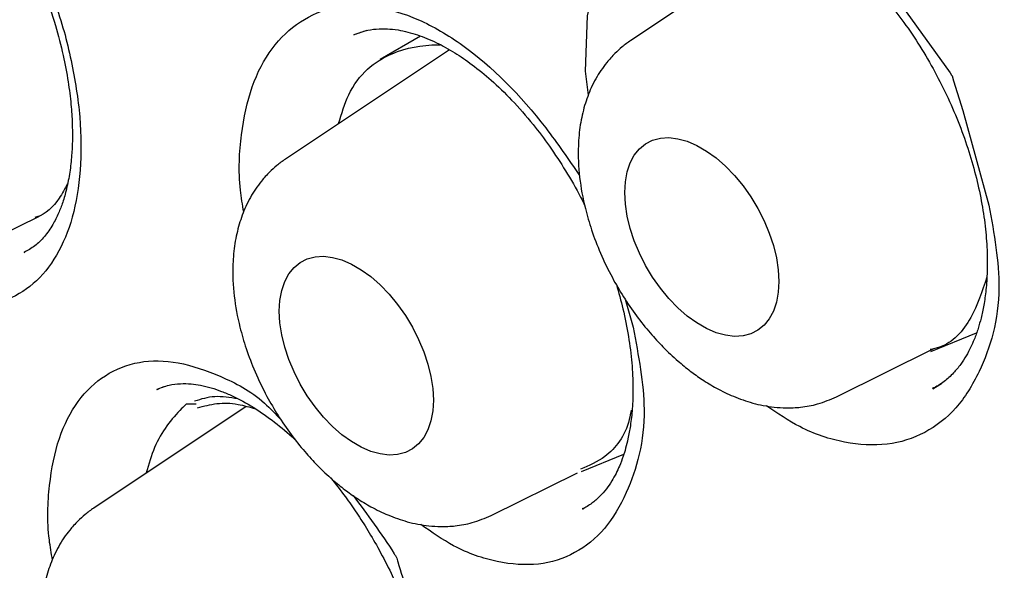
# Model space of a CAD drawing. Header units: millimetres. Extents: x 8 to 1378, y 12 to 1046.
# Tile 32 of 64: x 1079.76 to 1085.3, y 451.9 to 455. Entities that reach past the tile are written whole.
import ezdxf

# ---------------------------------------------------------------- set-up
doc = ezdxf.new("R2010")
doc.units = ezdxf.units.MM

msp = doc.modelspace()

# ---------------------------------------------------------------- linework, layer by layer
at = {"color": 7, "linetype": 'Continuous', "lineweight": 30}
for p, q in [((1084.1575, 455.5192), (1083.2008, 454.8818)), ((1081.7162, 454.9378), (1081.6426, 454.9132)), ((1082.0169, 454.9063), (1081.7914, 454.7742)), ((1082.18, 454.8288), (1081.2571, 454.2139)), ((1079.1468, 453.5337), (1079.8742, 453.8936)), ((1079.7874, 453.6892), (1079.7905, 453.691)), ((1083.1692, 453.4255), (1083.2141, 453.2674)), ((1084.8884, 453.1316), (1085.1465, 453.2366)), ((1084.3585, 452.8764), (1084.9059, 453.1472)), ((1084.9002, 452.9219), (1084.9491, 452.9508)), ((1080.5732, 452.9326), (1080.5345, 452.918)), ((1080.5372, 452.9158), (1080.5398, 452.917)), ((1084.9036, 452.927), (1084.8993, 452.9249)), ((1081.0366, 452.8218), (1080.1784, 452.2501)), ((1082.9234, 452.4563), (1083.1613, 452.5528)), ((1082.4148, 452.2086), (1082.9012, 452.4492)), ((1082.9315, 452.2487), (1082.9282, 452.2471)), ((1082.9295, 452.2442), (1082.9373, 452.2491))]:
    msp.add_line(p, q, dxfattribs=at)
at = {"color": 7, "linetype": 'Continuous', "lineweight": 30, "flags": 128}
for points in [[(1082.9629, 454.5738), (1082.9451, 454.7079), (1082.9567, 455.0208), (1083.0236, 455.2923), (1083.1427, 455.5088), (1083.3098, 455.6628), (1083.5143, 455.7463), (1083.7464, 455.7516), (1083.9966, 455.6814), (1084.2523, 455.5384), (1084.7269, 455.0764), (1084.9974, 454.7), (1085.0056, 454.687), (1085.0077, 454.6836), (1085.0083, 454.6826), (1085.0084, 454.6823), (1085.0085, 454.6822), (1085.0175, 454.654), (1085.0693, 454.487), (1085.2165, 453.954), (1085.2165, 453.954)], [(1083.1666, 454.0257), (1083.1701, 454.0864), (1083.1803, 454.1423), (1083.1971, 454.1923), (1083.2203, 454.2358), (1083.2494, 454.2721), (1083.2841, 454.3005), (1083.3238, 454.3206), (1083.3678, 454.3321), (1083.4155, 454.3349), (1083.4661, 454.3288), (1083.5188, 454.314), (1083.5728, 454.2907), (1083.6273, 454.2593), (1083.6813, 454.2202), (1083.734, 454.1741), (1083.7846, 454.1218), (1083.8323, 454.064), (1083.8763, 454.0016), (1083.916, 453.9357), (1083.9507, 453.8672), (1083.9799, 453.7973), (1084.003, 453.7271), (1084.0199, 453.6576), (1084.0301, 453.59), (1084.0335, 453.5253), (1084.0301, 453.4645), (1084.0199, 453.4087), (1084.003, 453.3586), (1083.9799, 453.3151), (1083.9507, 453.2789), (1083.916, 453.2505), (1083.8763, 453.2303), (1083.8323, 453.2188), (1083.7846, 453.2161), (1083.734, 453.2222), (1083.6813, 453.237), (1083.6273, 453.2602), (1083.5728, 453.2917), (1083.5188, 453.3307), (1083.4661, 453.3768), (1083.4155, 453.4291), (1083.3678, 453.487), (1083.3238, 453.5493), (1083.2841, 453.6152), (1083.2494, 453.6837), (1083.2203, 453.7536), (1083.1971, 453.8239), (1083.1803, 453.8933), (1083.1701, 453.961), (1083.1666, 454.0257)], [(1081.223, 453.3578), (1081.2264, 453.4186), (1081.2366, 453.4744), (1081.2534, 453.5245), (1081.2766, 453.568), (1081.3057, 453.6042), (1081.3404, 453.6326), (1081.3801, 453.6527), (1081.4241, 453.6642), (1081.4718, 453.667), (1081.5224, 453.6609), (1081.5752, 453.6461), (1081.6292, 453.6228), (1081.6836, 453.5914), (1081.7376, 453.5523), (1081.7903, 453.5063), (1081.8409, 453.4539), (1081.8886, 453.3961), (1081.9326, 453.3338), (1081.9723, 453.2678), (1082.007, 453.1994), (1082.0362, 453.1295), (1082.0594, 453.0592), (1082.0762, 452.9897), (1082.0864, 452.9221), (1082.0898, 452.8574), (1082.0864, 452.7966), (1082.0762, 452.7408), (1082.0594, 452.6907), (1082.0362, 452.6472), (1082.007, 452.611), (1081.9723, 452.5826), (1081.9326, 452.5625), (1081.8886, 452.551), (1081.8409, 452.5482), (1081.7903, 452.5543), (1081.7376, 452.5691), (1081.6836, 452.5924), (1081.6292, 452.6238), (1081.5752, 452.6629), (1081.5224, 452.7089), (1081.4718, 452.7613), (1081.4241, 452.8191), (1081.3801, 452.8815), (1081.3404, 452.9474), (1081.3057, 453.0158), (1081.2766, 453.0857), (1081.2534, 453.156), (1081.2366, 453.2255), (1081.2264, 453.2931), (1081.223, 453.3578)]]:
    msp.add_lwpolyline(points, dxfattribs=at)
at = {"color": 7, "linetype": 'Continuous', "lineweight": 30}
for points, knots in [([(1081.0094, 463.6046), (1080.9929, 463.6028), (1080.9537, 463.5983), (1080.8943, 463.5901), (1080.8222, 463.58), (1080.7356, 463.5672), (1080.6337, 463.5516), (1080.5203, 463.5333), (1080.3988, 463.5116), (1080.2734, 463.4868), (1080.1455, 463.4589), (1080.0152, 463.4278), (1079.8825, 463.3933), (1079.6963, 463.3405), (1079.4554, 463.2634), (1079.1606, 463.1528), (1078.9046, 463.0415), (1078.6941, 462.939), (1078.5355, 462.8557), (1078.394, 462.7762), (1078.269, 462.7017), (1078.1605, 462.6337), (1078.0677, 462.5731), (1077.99, 462.5204), (1077.9236, 462.474), (1077.8664, 462.433), (1077.8131, 462.3939), (1077.7582, 462.3528), (1077.6946, 462.3039), (1077.6192, 462.2443), (1077.5322, 462.1733), (1077.4344, 462.0903), (1077.3263, 461.9944), (1077.2108, 461.887), (1077.064, 461.7436), (1076.8969, 461.5686), (1076.7174, 461.3645), (1076.5557, 461.166), (1076.4109, 460.9749), (1076.2817, 460.7926), (1076.1656, 460.6185), (1076.0574, 460.4464), (1075.9309, 460.2333), (1075.785, 459.9673), (1075.6595, 459.7136), (1075.5694, 459.5174), (1075.5125, 459.3881), (1075.4583, 459.2594), (1075.4094, 459.1385), (1075.3705, 459.0383), (1075.3408, 458.9596), (1075.319, 458.9005), (1075.3017, 458.853), (1075.2879, 458.8142), (1075.273, 458.7722), (1075.254, 458.7175), (1075.2287, 458.6433), (1075.1986, 458.5519), (1075.1648, 458.4462), (1075.1291, 458.3298), (1075.0928, 458.2062), (1075.0465, 458.041), (1074.9909, 457.8286), (1074.928, 457.5632), (1074.867, 457.2753), (1074.8134, 456.9881), (1074.7673, 456.7049), (1074.7291, 456.4356), (1074.6965, 456.1671), (1074.6676, 455.8851), (1074.6438, 455.5951), (1074.6257, 455.3008), (1074.614, 455.03), (1074.6074, 454.7834), (1074.6048, 454.5747), (1074.6046, 454.3965), (1074.6059, 454.2364), (1074.6089, 454.0684), (1074.6138, 453.8883), (1074.6224, 453.6614), (1074.6368, 453.3819), (1074.6602, 453.044), (1074.6923, 452.6773), (1074.7339, 452.2892), (1074.7845, 451.8899), (1074.8529, 451.4212), (1074.9435, 450.8872), (1075.061, 450.2908), (1075.1917, 449.7062), (1075.3344, 449.133), (1075.4885, 448.5699), (1075.6547, 448.012), (1075.8334, 447.4564), (1076.0257, 446.8997), (1076.241, 446.3162), (1076.4814, 445.7066), (1076.7483, 445.0733), (1077.0305, 444.4443), (1077.327, 443.8215), (1077.6377, 443.2051), (1077.9636, 442.5934), (1078.3063, 441.9835), (1078.6547, 441.3949), (1079.0081, 440.8269), (1079.3644, 440.28), (1079.7352, 439.7367), (1080.1172, 439.2019), (1080.463, 438.7394), (1080.768, 438.3463), (1081.0301, 438.0183), (1081.2951, 437.6963), (1081.5627, 437.3806), (1081.8296, 437.0751), (1082.1136, 436.7594), (1082.409, 436.4413), (1082.7128, 436.1253), (1082.9532, 435.8833), (1083.1333, 435.7061), (1083.2614, 435.5817), (1083.3974, 435.4516), (1083.5498, 435.3081), (1083.7271, 435.1441), (1083.9304, 434.9602), (1084.1608, 434.7569), (1084.4151, 434.5387), (1084.6938, 434.307), (1084.9971, 434.0634), (1085.2995, 433.8298), (1085.598, 433.6079), (1085.8893, 433.3991), (1086.1967, 433.1876), (1086.5202, 432.9748), (1086.8603, 432.761), (1087.0926, 432.6247), (1087.2114, 432.5549)], [0, 0, 0, 0, 0.001265, 0.003002, 0.005226, 0.007945, 0.011507, 0.015654, 0.020045, 0.024565, 0.029215, 0.033992, 0.038894, 0.043918, 0.054829, 0.066235, 0.078147, 0.085293, 0.091836, 0.09776, 0.103066, 0.107755, 0.111761, 0.115172, 0.117988, 0.120585, 0.122815, 0.125163, 0.128022, 0.131474, 0.135521, 0.140079, 0.145219, 0.150943, 0.15686, 0.166957, 0.176436, 0.185288, 0.193515, 0.201122, 0.208111, 0.214741, 0.2216, 0.232876, 0.244736, 0.249176, 0.253688, 0.258266, 0.262466, 0.266029, 0.268383, 0.270346, 0.271917, 0.273098, 0.274186, 0.276058, 0.278478, 0.281445, 0.284934, 0.288669, 0.292572, 0.296646, 0.304186, 0.312251, 0.320846, 0.329979, 0.337543, 0.345401, 0.353006, 0.3602, 0.368895, 0.376863, 0.384113, 0.390652, 0.396485, 0.400577, 0.404633, 0.40898, 0.413618, 0.418546, 0.426418, 0.43494, 0.444114, 0.453918, 0.4638, 0.473562, 0.488238, 0.502577, 0.516513, 0.530053, 0.543359, 0.556415, 0.569473, 0.582551, 0.595668, 0.610642, 0.625641, 0.640594, 0.655485, 0.670336, 0.685178, 0.700167, 0.715378, 0.729218, 0.743274, 0.757514, 0.771791, 0.785953, 0.79518, 0.804379, 0.813553, 0.822709, 0.831815, 0.840578, 0.851143, 0.86106, 0.870312, 0.874436, 0.878405, 0.882604, 0.887443, 0.892916, 0.899414, 0.906622, 0.914539, 0.923166, 0.932507, 0.942566, 0.950978, 0.959843, 0.969168, 0.978961, 0.989233, 1, 1, 1, 1]), ([(1081.2754, 462.2105), (1081.2843, 462.2115), (1081.3047, 462.2137), (1081.351, 462.2188), (1081.4121, 462.2242), (1081.5074, 462.2304), (1081.6353, 462.2362), (1081.8017, 462.2403), (1081.9932, 462.2402), (1082.2114, 462.2338), (1082.4533, 462.2193), (1082.6828, 462.198), (1082.895, 462.1723), (1083.0847, 462.1451), (1083.2844, 462.1117), (1083.4933, 462.0717), (1083.7121, 462.0245), (1083.9318, 461.9714), (1084.144, 461.915), (1084.3383, 461.859), (1084.5144, 461.8046), (1084.6722, 461.7531), (1084.8113, 461.7055), (1084.9316, 461.6627), (1085.0317, 461.6259), (1085.1123, 461.5955), (1085.1749, 461.5715), (1085.2269, 461.5512), (1085.2743, 461.5325), (1085.324, 461.5126), (1085.3792, 461.4903), (1085.4429, 461.4641), (1085.5332, 461.4264), (1085.6547, 461.3743), (1085.8122, 461.3045), (1085.9932, 461.2211), (1086.1978, 461.123), (1086.426, 461.0085), (1086.6776, 460.8762), (1086.9462, 460.728), (1087.2745, 460.5379), (1087.652, 460.3059), (1088.095, 460.0148), (1088.5484, 459.6966), (1089.01, 459.3506), (1089.4572, 458.9945), (1089.8894, 458.6302), (1090.304, 458.2617), (1090.7009, 457.8909), (1091.0824, 457.5175), (1091.4599, 457.1312), (1091.8213, 456.7444), (1092.1721, 456.3527), (1092.5112, 455.9587), (1092.8561, 455.541), (1093.2059, 455.0991), (1093.5595, 454.6326), (1093.9084, 454.1509), (1094.2516, 453.6549), (1094.5882, 453.1459), (1094.9232, 452.6143), (1095.2553, 452.0603), (1095.577, 451.4947), (1095.8875, 450.9189), (1096.1858, 450.3341), (1096.4756, 449.7315), (1096.7515, 449.1204), (1097.0084, 448.5127), (1097.2427, 447.9193), (1097.4544, 447.3437), (1097.6448, 446.7866), (1097.8151, 446.2488), (1097.9665, 445.7309), (1098.1001, 445.2334), (1098.2217, 444.7387), (1098.3305, 444.249), (1098.4261, 443.7663), (1098.5059, 443.3101), (1098.5713, 442.8802), (1098.6239, 442.4766), (1098.6646, 442.1055), (1098.6952, 441.7655), (1098.7175, 441.4553), (1098.7332, 441.1666), (1098.7435, 440.8947), (1098.7513, 440.5386), (1098.7497, 440.1), (1098.7299, 439.5869), (1098.7021, 439.2135), (1098.6782, 438.9688), (1098.6648, 438.8445), (1098.6507, 438.7244), (1098.6368, 438.6149), (1098.6249, 438.5269), (1098.6156, 438.4616), (1098.6085, 438.413), (1098.6009, 438.3627), (1098.5912, 438.2994), (1098.5781, 438.2185), (1098.5617, 438.1213), (1098.5417, 438.0093), (1098.5175, 437.8817), (1098.4895, 437.7431), (1098.4582, 437.5985), (1098.4243, 437.4517), (1098.3877, 437.3031), (1098.3333, 437.0956), (1098.2562, 436.8287), (1098.1498, 436.5041), (1098.0466, 436.2257), (1097.9516, 435.9929), (1097.8696, 435.8052), (1097.7826, 435.619), (1097.6934, 435.4409), (1097.6063, 435.2778), (1097.5248, 435.1338), (1097.4499, 435.0084), (1097.3825, 434.9007), (1097.3234, 434.8098), (1097.2731, 434.7352), (1097.232, 434.6758), (1097.2086, 434.6426), (1097.1984, 434.6281)], [0, 0, 0, 0, 0.001573, 0.0036, 0.006096, 0.009065, 0.014397, 0.020403, 0.027569, 0.035505, 0.044211, 0.053688, 0.060039, 0.066695, 0.073655, 0.08092, 0.088391, 0.096243, 0.103456, 0.110031, 0.115967, 0.121264, 0.125923, 0.129943, 0.133324, 0.135945, 0.137989, 0.139571, 0.141131, 0.142716, 0.144517, 0.146629, 0.14905, 0.153483, 0.158682, 0.164648, 0.171381, 0.178881, 0.187147, 0.196154, 0.205295, 0.219425, 0.233267, 0.248926, 0.2642, 0.279089, 0.293594, 0.307714, 0.321207, 0.334328, 0.347316, 0.360867, 0.37284, 0.385251, 0.398098, 0.411382, 0.425102, 0.439259, 0.453007, 0.467143, 0.481667, 0.496579, 0.511878, 0.526723, 0.541916, 0.557456, 0.573286, 0.588802, 0.603844, 0.618411, 0.632503, 0.64612, 0.659262, 0.67193, 0.684122, 0.697214, 0.709711, 0.721612, 0.732917, 0.743627, 0.753742, 0.762734, 0.771197, 0.77913, 0.786572, 0.793861, 0.809085, 0.823989, 0.838574, 0.842371, 0.846146, 0.849898, 0.85339, 0.856254, 0.858063, 0.859482, 0.860804, 0.862778, 0.865443, 0.868448, 0.872017, 0.87615, 0.880754, 0.885499, 0.890358, 0.895329, 0.900414, 0.911434, 0.922952, 0.934966, 0.942013, 0.949221, 0.956589, 0.963941, 0.970697, 0.976809, 0.982279, 0.987107, 0.991292, 0.994835, 0.997737, 1, 1, 1, 1]), ([(1081.5435, 462.0075), (1081.532, 462.0064), (1081.5043, 462.0037), (1081.4607, 461.9988), (1081.404, 461.992), (1081.3346, 461.9832), (1081.2516, 461.9718), (1081.1569, 461.9578), (1081.0506, 461.9406), (1080.9339, 461.9199), (1080.7537, 461.8844), (1080.5162, 461.8288), (1080.2115, 461.7408), (1079.8987, 461.6309), (1079.5799, 461.4963), (1079.3303, 461.3721), (1079.146, 461.2698), (1079.0261, 461.1991), (1078.9179, 461.1316), (1078.823, 461.0696), (1078.7456, 461.0168), (1078.6836, 460.9731), (1078.6353, 460.9383), (1078.5944, 460.9081), (1078.5592, 460.8817), (1078.52, 460.8519), (1078.4694, 460.8126), (1078.4016, 460.7585), (1078.3193, 460.6905), (1078.2231, 460.6075), (1078.0784, 460.4767), (1077.8953, 460.2974), (1077.695, 460.0798), (1077.5155, 459.8653), (1077.3548, 459.6561), (1077.2026, 459.4405), (1077.0588, 459.2188), (1076.9236, 458.992), (1076.8081, 458.7811), (1076.7124, 458.5928), (1076.6361, 458.4335), (1076.57, 458.2876), (1076.5132, 458.1559), (1076.4652, 458.0392), (1076.4267, 457.9419), (1076.3964, 457.8625), (1076.3721, 457.7974), (1076.3504, 457.7381), (1076.3288, 457.6776), (1076.302, 457.6006), (1076.2674, 457.498), (1076.2244, 457.3647), (1076.1807, 457.2209), (1076.1373, 457.0696), (1076.0954, 456.9143), (1076.0527, 456.7451), (1076.0113, 456.5675), (1075.9726, 456.3875), (1075.9373, 456.2088), (1075.8951, 455.9754), (1075.8499, 455.6883), (1075.8065, 455.3481), (1075.7731, 455.0165), (1075.7489, 454.6944), (1075.7326, 454.3827), (1075.7234, 454.0821), (1075.7204, 453.7883), (1075.7232, 453.4584), (1075.7349, 453.079), (1075.7596, 452.6417), (1075.7982, 452.178), (1075.8521, 451.6876), (1075.9232, 451.1704), (1076.0087, 450.6537), (1076.1071, 450.1405), (1076.217, 449.6335), (1076.3444, 449.1074), (1076.4904, 448.5626), (1076.6561, 447.9997), (1076.8427, 447.4193), (1077.0512, 446.8223), (1077.282, 446.2114), (1077.5332, 445.5943), (1077.802, 444.9791), (1078.0854, 444.3717), (1078.3826, 443.7735), (1078.6926, 443.1853), (1079.0324, 442.5763), (1079.4036, 441.9494), (1079.8075, 441.3079), (1080.2241, 440.6846), (1080.6521, 440.0806), (1081.0902, 439.4967), (1081.5372, 438.9338), (1081.9917, 438.3926), (1082.4528, 437.8738), (1082.9191, 437.3779), (1083.3895, 436.9053), (1083.863, 436.4566), (1084.3384, 436.0319), (1084.8126, 435.6334), (1085.2813, 435.2633), (1085.7404, 434.9233), (1086.1877, 434.613), (1086.6225, 434.3309), (1087.0439, 434.0757), (1087.4515, 433.846), (1087.8446, 433.6404), (1088.223, 433.4572), (1088.5863, 433.2951), (1088.9343, 433.1526), (1089.283, 433.0222), (1089.6359, 432.9033), (1089.9963, 432.796), (1090.2732, 432.7245), (1090.4686, 432.6792), (1090.5809, 432.6547), (1090.6816, 432.634), (1090.7596, 432.6188), (1090.814, 432.6086), (1090.8538, 432.6014), (1090.8957, 432.5939), (1090.9481, 432.5848), (1091.0141, 432.5739), (1091.093, 432.5615), (1091.1857, 432.5479), (1091.2921, 432.5336), (1091.4121, 432.5192), (1091.5428, 432.5055), (1091.758, 432.4867), (1092.048, 432.4709), (1092.3919, 432.4691), (1092.7101, 432.4823), (1093.0038, 432.5075), (1093.2856, 432.5444), (1093.5502, 432.591), (1093.7963, 432.6452), (1094.024, 432.7051), (1094.2103, 432.762), (1094.3594, 432.8125), (1094.473, 432.8538), (1094.5769, 432.894), (1094.6633, 432.9293), (1094.7324, 432.9588), (1094.7861, 432.9824), (1094.8336, 433.0038), (1094.8808, 433.0256), (1094.9406, 433.0539), (1095.0183, 433.0921), (1095.1156, 433.142), (1095.226, 433.2017), (1095.3485, 433.2719), (1095.4824, 433.3534), (1095.6278, 433.448), (1095.7837, 433.5571), (1095.9362, 433.672), (1096.0803, 433.7885), (1096.2101, 433.9003), (1096.3324, 434.0119), (1096.4457, 434.1211), (1096.5654, 434.2427), (1096.6884, 434.3749), (1096.8117, 434.5161), (1096.9189, 434.646), (1097.0109, 434.7632), (1097.0884, 434.8662), (1097.1354, 434.932), (1097.1567, 434.9618)], [0, 0, 0, 0, 0.000751, 0.0018, 0.003151, 0.004982, 0.007179, 0.009743, 0.012675, 0.015974, 0.019575, 0.028103, 0.036584, 0.046618, 0.056585, 0.066485, 0.070784, 0.074878, 0.078563, 0.081839, 0.084707, 0.086674, 0.088388, 0.089851, 0.09106, 0.092181, 0.094084, 0.096552, 0.099585, 0.103183, 0.107347, 0.116097, 0.124752, 0.13202, 0.139219, 0.146348, 0.153408, 0.160399, 0.167267, 0.172242, 0.176763, 0.18083, 0.184443, 0.187602, 0.190308, 0.192262, 0.193921, 0.195459, 0.196929, 0.198661, 0.201459, 0.204857, 0.208856, 0.212322, 0.21614, 0.220309, 0.224646, 0.228904, 0.23308, 0.237176, 0.245081, 0.252665, 0.259931, 0.266877, 0.273504, 0.279811, 0.285802, 0.29179, 0.300134, 0.30889, 0.318057, 0.327636, 0.337627, 0.348029, 0.357272, 0.366818, 0.376667, 0.386817, 0.39727, 0.408026, 0.419084, 0.430444, 0.442008, 0.453508, 0.464929, 0.476271, 0.487534, 0.498717, 0.511665, 0.524506, 0.537239, 0.549865, 0.562385, 0.574798, 0.587104, 0.599303, 0.611396, 0.623383, 0.635263, 0.647037, 0.658701, 0.670102, 0.681166, 0.691892, 0.70228, 0.712329, 0.722041, 0.731415, 0.74045, 0.749147, 0.757505, 0.765533, 0.774377, 0.783171, 0.791916, 0.794791, 0.797661, 0.800267, 0.8023, 0.803495, 0.804339, 0.805284, 0.806642, 0.808268, 0.810249, 0.812584, 0.815273, 0.818317, 0.821715, 0.825264, 0.834855, 0.844202, 0.85234, 0.860282, 0.868028, 0.875556, 0.882431, 0.889025, 0.895339, 0.898929, 0.902421, 0.905659, 0.908477, 0.910431, 0.912117, 0.913534, 0.914922, 0.916605, 0.919258, 0.922419, 0.92609, 0.930145, 0.934682, 0.939698, 0.945196, 0.951175, 0.956203, 0.96117, 0.965873, 0.97031, 0.974482, 0.980201, 0.985333, 0.989878, 0.993838, 0.997212, 1, 1, 1, 1]), ([(1083.6067, 455.5878), (1083.6289, 455.5968), (1083.6712, 455.614), (1083.7384, 455.6254), (1083.8037, 455.6279), (1083.8661, 455.6226), (1083.9258, 455.6116), (1084.0001, 455.5914), (1084.0892, 455.5571), (1084.1938, 455.5024), (1084.2971, 455.4354), (1084.4044, 455.3516), (1084.5189, 455.2454), (1084.6281, 455.1259), (1084.7288, 454.9975), (1084.8187, 454.8665), (1084.903, 454.7247), (1084.9786, 454.5767), (1085.044, 454.4262), (1085.0986, 454.2752), (1085.1423, 454.1255), (1085.1749, 453.9788), (1085.1964, 453.837), (1085.2071, 453.7042), (1085.2077, 453.5843), (1085.2006, 453.4806), (1085.1883, 453.3935), (1085.173, 453.3213), (1085.1551, 453.258), (1085.1354, 453.2031), (1085.1128, 453.1522), (1085.0875, 453.1044), (1085.0548, 453.0542), (1085.0141, 453.0055), (1084.9623, 452.9577), (1084.9209, 452.9339), (1084.8987, 452.9211)], [0, 0, 0, 0, 0.03388, 0.064434, 0.091928, 0.116273, 0.137242, 0.156253, 0.192526, 0.226348, 0.258016, 0.291795, 0.328886, 0.369181, 0.401468, 0.435739, 0.47079, 0.50538, 0.539684, 0.57349, 0.606901, 0.640035, 0.672714, 0.704719, 0.734778, 0.761977, 0.786298, 0.807673, 0.826566, 0.847932, 0.864432, 0.882656, 0.903721, 0.9303, 0.962433, 1, 1, 1, 1]), ([(1079.8993, 455.2375), (1079.9196, 455.1908), (1079.9865, 455.0369), (1080.0571, 454.7672), (1080.1081, 454.4455), (1080.109, 454.146), (1080.0661, 453.8801), (1079.9756, 453.6635), (1079.8449, 453.5024), (1079.6772, 453.4056), (1079.4816, 453.3767), (1079.2809, 453.4092), (1079.1459, 453.4798), (1079.0866, 453.5108)], [0, 0, 0, 0, 0.042624, 0.1401614, 0.2373799, 0.3357659, 0.4338226, 0.531114, 0.6290563, 0.7268427, 0.8248507, 0.9229364, 1, 1, 1, 1]), ([(1079.8608, 455.2508), (1079.8745, 455.2184), (1079.9143, 455.1247), (1079.9633, 454.9722), (1080.0073, 454.8032), (1080.0352, 454.6541), (1080.0512, 454.5257), (1080.0583, 454.4175), (1080.0593, 454.3222), (1080.0551, 454.2308), (1080.0446, 454.1373), (1080.0273, 454.0483), (1080.0054, 453.9716), (1079.98, 453.9055), (1079.9469, 453.8398), (1079.8999, 453.7731), (1079.8457, 453.7208), (1079.8074, 453.7), (1079.7872, 453.689)], [0, 0, 0, 0, 0.045485, 0.131452, 0.209283, 0.279122, 0.341, 0.394797, 0.440891, 0.489526, 0.545161, 0.605357, 0.659201, 0.707805, 0.765864, 0.835145, 0.913062, 1, 1, 1, 1]), ([(1081.0225, 453.9148), (1081.0157, 453.9568), (1080.9902, 454.1121), (1081.0036, 454.3567), (1081.0614, 454.6295), (1081.1754, 454.8464), (1081.3354, 454.9977), (1081.5325, 455.0807), (1081.7601, 455.0829), (1082.005, 455.0102), (1082.3372, 454.8178), (1082.6541, 454.4997), (1082.8504, 454.212), (1082.9126, 454.1209)], [0, 0, 0, 0, 0.032968, 0.121968, 0.210742, 0.299139, 0.388534, 0.477711, 0.566179, 0.655021, 0.744012, 0.91894, 1, 1, 1, 1]), ([(1081.6424, 454.9132), (1081.6631, 454.9215), (1081.7027, 454.9373), (1081.7658, 454.9472), (1081.8277, 454.9484), (1081.8873, 454.9421), (1081.9449, 454.9303), (1082.017, 454.9089), (1082.1044, 454.8729), (1082.2077, 454.8159), (1082.3108, 454.7455), (1082.4187, 454.6573), (1082.5343, 454.5455), (1082.6444, 454.4197), (1082.7459, 454.285), (1082.8354, 454.148), (1082.9019, 454.0352), (1082.9344, 453.9676), (1082.9422, 453.9516)], [0, 0, 0, 0, 0.069186, 0.131636, 0.187882, 0.237701, 0.280647, 0.320031, 0.395109, 0.465, 0.530798, 0.601734, 0.679655, 0.764303, 0.832247, 0.904275, 0.977269, 1, 1, 1, 1]), ([(1081.5565, 454.4134), (1081.5734, 454.4701), (1081.61, 454.593), (1081.7137, 454.7284), (1081.8809, 454.8307), (1082.0279, 454.8575), (1082.1238, 454.8573), (1082.1284, 454.8573)], [0, 0, 0, 0, 0.190727, 0.413604, 0.635144, 0.982186, 1, 1, 1, 1]), ([(1083.2008, 454.8818), (1083.1841, 454.8699), (1083.1521, 454.847), (1083.1067, 454.8048), (1083.0661, 454.7593), (1083.0328, 454.7144), (1083.0034, 454.6668), (1082.9709, 454.6023), (1082.9387, 454.5154), (1082.9145, 454.4064), (1082.9017, 454.2721), (1082.9084, 454.114), (1082.9379, 453.954), (1082.9796, 453.8115), (1083.0296, 453.6808), (1083.0906, 453.5548), (1083.1596, 453.4366), (1083.2311, 453.3321), (1083.3061, 453.2381), (1083.3842, 453.153), (1083.4597, 453.0818), (1083.5334, 453.0218), (1083.6055, 452.9704), (1083.6864, 452.9214), (1083.7816, 452.8752), (1083.8702, 452.8444), (1083.9472, 452.8263), (1084.0098, 452.8168), (1084.0789, 452.8124), (1084.1613, 452.8164), (1084.2581, 452.8336), (1084.3234, 452.8615), (1084.3584, 452.8764)], [0, 0, 0, 0, 0.0199201, 0.0381615, 0.0625899, 0.0843709, 0.1058201, 0.1272486, 0.1653496, 0.2041817, 0.243877, 0.3025179, 0.3586921, 0.3970551, 0.4389855, 0.484554, 0.5211836, 0.5599123, 0.59681, 0.6292682, 0.6656222, 0.6940514, 0.7202985, 0.7511829, 0.7868775, 0.826927, 0.8485377, 0.8712244, 0.8956287, 0.924925, 0.9596971, 1, 1, 1, 1]), ([(1081.2571, 454.2139), (1081.2404, 454.202), (1081.2084, 454.1792), (1081.163, 454.137), (1081.1224, 454.0914), (1081.0891, 454.0465), (1081.0597, 453.9989), (1081.0272, 453.9344), (1080.995, 453.8475), (1080.9708, 453.7386), (1080.958, 453.6042), (1080.9648, 453.4461), (1080.9943, 453.2861), (1081.0359, 453.1436), (1081.086, 453.013), (1081.1469, 452.8869), (1081.216, 452.7687), (1081.2874, 452.6643), (1081.3624, 452.5702), (1081.4405, 452.4851), (1081.516, 452.4139), (1081.5897, 452.3539), (1081.6619, 452.3025), (1081.7428, 452.2535), (1081.8379, 452.2074), (1081.9265, 452.1765), (1082.0035, 452.1584), (1082.0661, 452.1489), (1082.1352, 452.1446), (1082.2176, 452.1485), (1082.3144, 452.1657), (1082.3797, 452.1936), (1082.4147, 452.2086)], [0, 0, 0, 0, 0.01992, 0.038162, 0.06259, 0.084371, 0.10582, 0.127249, 0.16535, 0.204182, 0.243877, 0.302518, 0.358692, 0.397055, 0.438985, 0.484554, 0.521184, 0.559912, 0.59681, 0.629268, 0.665622, 0.694051, 0.720298, 0.751183, 0.786877, 0.826927, 0.848538, 0.871224, 0.895629, 0.924925, 0.959697, 1, 1, 1, 1]), ([(1080.0312, 454.0752), (1080.0162, 454.0474), (1079.9718, 453.9651), (1079.9065, 453.9019), (1079.8511, 453.8861), (1079.8475, 453.8851)], [0, 0, 0, 0, 0.322508, 0.95607, 1, 1, 1, 1]), ([(1085.2165, 453.954), (1085.2448, 453.7944), (1085.3086, 453.4353), (1085.197, 453.0603), (1085.0385, 452.8024), (1084.8602, 452.6644), (1084.6472, 452.5956), (1084.4064, 452.6103), (1084.1739, 452.6833), (1084.0268, 452.7826), (1083.9646, 452.8245)], [0, 0, 0, 0, 0.155972, 0.350858, 0.46366, 0.577017, 0.690559, 0.804149, 0.917229, 1, 1, 1, 1]), ([(1083.1197, 453.5078), (1083.1327, 453.4624), (1083.1607, 453.3642), (1083.1894, 453.2161), (1083.2083, 453.0667), (1083.2145, 452.9303), (1083.2106, 452.8128), (1083.2001, 452.718), (1083.1866, 452.6445), (1083.1724, 452.5875), (1083.1568, 452.5368), (1083.1388, 452.4894), (1083.1173, 452.4431), (1083.0925, 452.3985), (1083.0625, 452.355), (1083.0255, 452.3128), (1082.981, 452.2734), (1082.9464, 452.2539), (1082.9282, 452.2435)], [0, 0, 0, 0, 0.074315, 0.160883, 0.246606, 0.33058, 0.405322, 0.469255, 0.522162, 0.564382, 0.602284, 0.651147, 0.690081, 0.734403, 0.787228, 0.84921, 0.9202, 1, 1, 1, 1]), ([(1085.204, 453.549), (1085.1777, 453.4699), (1085.1212, 453.3), (1084.9994, 453.1663), (1084.903, 453.1458), (1084.8848, 453.1419)], [0, 0, 0, 0, 0.414066, 0.889189, 1, 1, 1, 1]), ([(1083.2141, 453.2674), (1083.2441, 453.1083), (1083.3116, 452.7504), (1083.2097, 452.3784), (1083.0605, 452.1233), (1082.8903, 451.9876), (1082.6854, 451.9213), (1082.4522, 451.9382), (1082.2254, 452.0134), (1082.0809, 452.1141), (1082.0195, 452.1569)], [0, 0, 0, 0, 0.155847, 0.350577, 0.463289, 0.576554, 0.690005, 0.803503, 0.916493, 1, 1, 1, 1]), ([(1079.9467, 451.9585), (1079.9401, 451.9961), (1079.9138, 452.1459), (1079.9236, 452.3829), (1079.9758, 452.6505), (1080.084, 452.8613), (1080.2382, 453.0065), (1080.4295, 453.0829), (1080.6522, 453.0809), (1080.8912, 452.9968), (1081.0938, 452.8955), (1081.2031, 452.7782), (1081.2345, 452.7445)], [0, 0, 0, 0, 0.038448, 0.153024, 0.26731, 0.381109, 0.496197, 0.611001, 0.724893, 0.839266, 0.953832, 1, 1, 1, 1]), ([(1080.5342, 452.9178), (1080.5565, 452.9268), (1080.5978, 452.9434), (1080.6627, 452.9512), (1080.7223, 452.9499), (1080.7794, 452.942), (1080.838, 452.9281), (1080.8977, 452.908), (1080.9769, 452.8744), (1081.0763, 452.8205), (1081.1946, 452.7364), (1081.2753, 452.6709), (1081.3154, 452.6307), (1081.3188, 452.6273)], [0, 0, 0, 0, 0.125551, 0.232859, 0.32281, 0.394736, 0.46855, 0.539097, 0.608254, 0.741902, 0.868782, 0.989005, 1, 1, 1, 1]), ([(1080.7558, 452.8342), (1080.7434, 452.8345), (1080.727, 452.8348), (1080.7086, 452.8349), (1080.7024, 452.8349), (1080.7, 452.8349), (1080.6997, 452.8349), (1080.6996, 452.8349), (1080.6996, 452.8349), (1080.6996, 452.8349), (1080.6995, 452.8348), (1080.6994, 452.8347), (1080.6987, 452.8342), (1080.6972, 452.8328), (1080.689, 452.8254), (1080.6213, 452.7582), (1080.5318, 452.6465), (1080.4887, 452.4968), (1080.4745, 452.4474)], [0, 0, 0, 0, 0.076241, 0.100183, 0.113121, 0.1145, 0.114899, 0.1151, 0.115126, 0.115152, 0.115231, 0.115362, 0.116407, 0.120943, 0.128621, 0.187985, 0.732341, 1, 1, 1, 1]), ([(1080.9897, 452.8643), (1080.9451, 452.8716), (1080.8575, 452.8861), (1080.7829, 452.8629), (1080.7462, 452.8514)], [0, 0, 0, 0, 0.508159, 1, 1, 1, 1]), ([(1080.7631, 452.8138), (1080.7986, 452.8236), (1080.8697, 452.8434), (1080.9805, 452.8403), (1081.0561, 452.818), (1081.0891, 452.8083)], [0, 0, 0, 0, 0.359748, 0.719495, 1, 1, 1, 1]), ([(1083.2034, 452.8018), (1083.1999, 452.7837), (1083.1777, 452.6671), (1083.0817, 452.5391), (1082.9653, 452.4888), (1082.9181, 452.4684)], [0, 0, 0, 0, 0.09828, 0.633635, 1, 1, 1, 1]), ([(1081.5121, 452.4198), (1081.5399, 452.3848), (1081.5902, 452.3215), (1081.6594, 452.2218), (1081.7232, 452.1221), (1081.7885, 452.0092), (1081.8475, 451.8947), (1081.8994, 451.7818), (1081.9404, 451.6824), (1081.9737, 451.5919), (1081.9979, 451.519), (1082.0151, 451.4626), (1082.0295, 451.4116), (1082.0446, 451.3539), (1082.0616, 451.2804), (1082.0788, 451.1915), (1082.094, 451.0888), (1082.104, 450.979), (1082.1066, 450.8734), (1082.1028, 450.7814), (1082.0948, 450.7063), (1082.0849, 450.6467), (1082.0748, 450.6008), (1082.065, 450.5638), (1082.0538, 450.5279), (1082.0385, 450.4867), (1082.017, 450.4392), (1081.9876, 450.3879), (1081.9512, 450.3403), (1081.9064, 450.2961), (1081.871, 450.2751), (1081.8521, 450.2639)], [0, 0, 0, 0, 0.0468843, 0.0847392, 0.1233719, 0.1656617, 0.2143753, 0.250597, 0.2886753, 0.3214077, 0.3473591, 0.3665405, 0.3817193, 0.4023089, 0.4291153, 0.4620747, 0.500916, 0.5455826, 0.5904058, 0.6298869, 0.6640002, 0.6926847, 0.7160969, 0.7343373, 0.7535453, 0.7784232, 0.8088675, 0.8451996, 0.8891449, 0.9408064, 1, 1, 1, 1]), ([(1081.6384, 452.3203), (1081.7179, 452.2138), (1081.8003, 452.1032), (1081.876, 451.9828), (1081.8796, 451.977), (1081.8805, 451.9754), (1081.8808, 451.975), (1081.885, 451.9657), (1081.9028, 451.9003), (1081.9885, 451.6607), (1082.0517, 451.4293), (1082.0998, 451.2531)], [0, 0, 0, 0, 0.340028, 0.352903, 0.356266, 0.357181, 0.357446, 0.357586, 0.38248, 0.52978, 1, 1, 1, 1]), ([(1080.1784, 452.2501), (1080.1617, 452.2382), (1080.1298, 452.2154), (1080.0844, 452.1732), (1080.0438, 452.1276), (1080.0104, 452.0827), (1079.9811, 452.0351), (1079.9485, 451.9706), (1079.9163, 451.8837), (1079.8922, 451.7747), (1079.8793, 451.6404), (1079.8861, 451.4823), (1079.9156, 451.3223), (1079.9573, 451.1798), (1080.0073, 451.0492), (1080.0683, 450.9231), (1080.1373, 450.8049), (1080.2088, 450.7004), (1080.2838, 450.6064), (1080.3618, 450.5213), (1080.4374, 450.4501), (1080.511, 450.3901), (1080.5832, 450.3387), (1080.6641, 450.2897), (1080.7592, 450.2436), (1080.8478, 450.2127), (1080.9249, 450.1946), (1080.9875, 450.1851), (1081.0566, 450.1808), (1081.139, 450.1847), (1081.2357, 450.2019), (1081.301, 450.2298), (1081.3361, 450.2447)], [0, 0, 0, 0, 0.01992, 0.038162, 0.06259, 0.084371, 0.10582, 0.127249, 0.16535, 0.204182, 0.243877, 0.302518, 0.358692, 0.397055, 0.438985, 0.484554, 0.521184, 0.559912, 0.59681, 0.629268, 0.665622, 0.694051, 0.720298, 0.751183, 0.786877, 0.826927, 0.848538, 0.871224, 0.895629, 0.924925, 0.959697, 1, 1, 1, 1])]:
    msp.add_open_spline(points, degree=3, knots=knots, dxfattribs=at)

doc.saveas('drawing.dxf')
